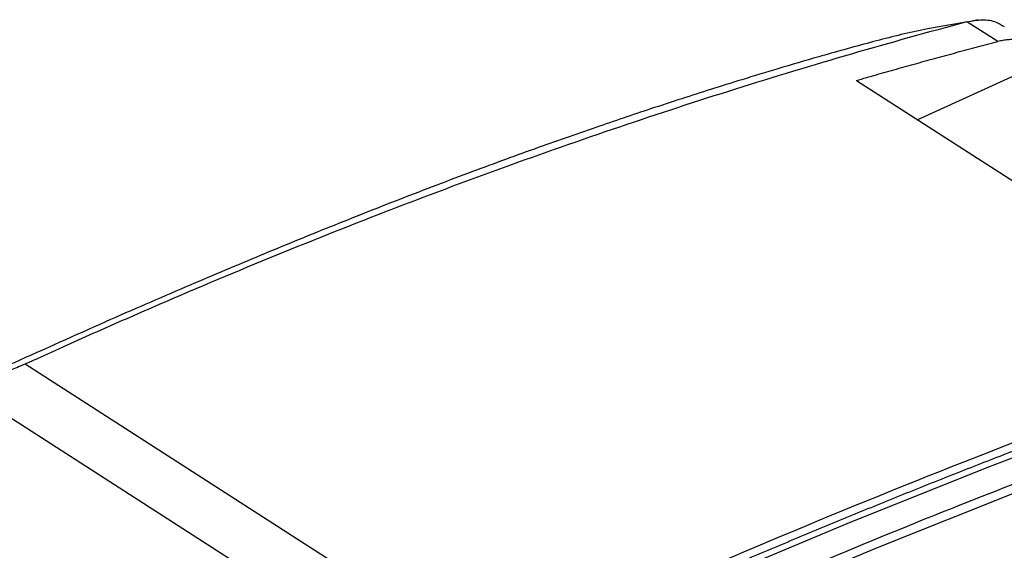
# Model space of a CAD drawing. Header units: millimetres. Extents: x -1111 to 1147, y -743 to 1146.
# Tile 104 of 203: x 883 to 963, y -374 to -331. Entities that reach past the tile are written whole.
import ezdxf

# ---------------------------------------------------------------- set-up
doc = ezdxf.new("R2010")
doc.units = ezdxf.units.MM

msp = doc.modelspace()

# ---------------------------------------------------------------- linework, layer by layer
at = {"color": 7, "linetype": 'Continuous', "lineweight": 25}
for p, q in [((962.938, -332.989), (960.418, -331.387)), ((961.352, -331.228), (960.568, -331.369)), ((951.407, -336.161), (985.379, -357.995))]:
    msp.add_line(p, q, dxfattribs=at)
at = {"color": 250, "linetype": 'Continuous', "lineweight": 25}
for p, q in [((956.377, -339.355), (967.111, -334.452)), ((921.669, -383.721), (883.636, -359.276)), ((917.044, -385.895), (878.741, -361.277))]:
    msp.add_line(p, q, dxfattribs=at)
at = {"color": 7, "linetype": 'Continuous', "lineweight": 25, "flags": 128}
for points in [[(893.231, -398.667), (904.731, -392.921), (916.229, -387.405), (927.72, -382.121), (939.2, -377.07), (950.667, -372.254), (962.115, -367.674), (973.542, -363.333), (984.943, -359.232)], [(981.139, -363.447), (975.979, -365.331), (964.553, -369.672), (953.104, -374.251), (941.638, -379.066), (930.158, -384.117), (918.667, -389.402), (913.156, -392.017)]]:
    msp.add_lwpolyline(points, dxfattribs=at)
at = {"color": 7, "linetype": 'Continuous', "lineweight": 25}
for points, knots in [([(960.34, -331.41), (959.087, -331.617), (956.416, -332.058), (952.334, -333.107), (948.418, -334.196), (945.146, -335.163), (942.183, -336.062), (939.577, -336.876), (937.111, -337.665), (933.996, -338.684), (929.989, -340.036), (925.038, -341.776), (919.608, -343.764), (913.927, -345.934), (908.153, -348.226), (902.44, -350.571), (896.465, -353.1), (889.904, -355.931), (884.146, -358.567), (880.58, -360.091), (879.501, -360.552)], [0, 0, 0, 0, 0.03628, 0.077339, 0.123795, 0.164699, 0.201207, 0.233368, 0.263151, 0.295627, 0.35265, 0.416996, 0.485959, 0.561445, 0.635317, 0.70753, 0.780372, 0.863794, 0.958794, 1, 1, 1, 1]), ([(960.418, -331.387), (954.151, -333.056), (947.867, -334.88), (935.263, -338.844), (928.943, -340.984), (916.267, -345.58), (909.912, -348.034), (900.352, -351.953), (897.16, -353.3), (892.367, -355.378), (890.768, -356.08), (888.368, -357.15), (887.568, -357.509), (886.367, -358.049), (885.967, -358.231), (885.166, -358.597), (884.765, -358.781), (884.365, -358.959)], [0, 0, 0, 0, 0.25, 0.25, 0.5, 0.5, 0.75, 0.75, 0.875, 0.875, 0.9375, 0.9375, 0.96875, 0.96875, 0.984375, 0.984375, 1, 1, 1, 1]), ([(960.418, -331.389), (960.843, -331.309), (961.694, -331.15), (962.734, -331.303), (963.251, -331.636), (963.464, -331.774)], [0, 0, 0, 0, 0.369679, 0.739388, 1, 1, 1, 1]), ([(951.407, -336.161), (951.952, -336.004), (953.044, -335.688), (954.684, -335.224), (956.327, -334.764), (957.974, -334.311), (959.625, -333.864), (961.281, -333.422), (962.385, -333.134), (962.938, -332.989)], [0, 0, 0, 0, 0.141581, 0.283584, 0.42601, 0.568862, 0.712143, 0.855855, 1, 1, 1, 1]), ([(967.111, -334.452), (967.077, -334.399), (967.007, -334.293), (966.896, -334.143), (966.779, -334), (966.655, -333.865), (966.526, -333.738), (966.391, -333.618), (966.165, -333.438), (965.83, -333.224), (965.341, -333.009), (964.788, -332.867), (964.248, -332.821), (963.768, -332.84), (963.357, -332.892), (963.078, -332.957), (962.938, -332.99)], [0, 0, 0, 0, 0.039548, 0.078981, 0.118349, 0.157698, 0.197078, 0.236537, 0.276121, 0.387952, 0.499924, 0.62874, 0.757691, 0.838398, 0.919031, 1, 1, 1, 1]), ([(985.36, -358.575), (984.663, -358.819), (983.268, -359.308), (981.174, -360.051), (979.08, -360.802), (976.985, -361.561), (974.89, -362.329), (972.794, -363.104), (970.698, -363.887), (968.601, -364.678), (966.503, -365.477), (964.405, -366.285), (962.306, -367.1), (960.207, -367.923), (958.107, -368.754), (956.006, -369.594), (953.905, -370.441), (951.803, -371.296), (949.701, -372.16), (947.598, -373.031), (945.495, -373.91), (943.391, -374.798), (941.286, -375.693), (939.181, -376.597), (937.075, -377.508), (934.968, -378.428), (932.861, -379.355), (930.754, -380.291), (928.645, -381.234), (926.537, -382.185), (925.13, -382.826), (924.427, -383.147)], [0, 0, 0, 0, 0.0345067, 0.0690083, 0.1035051, 0.1379975, 0.172486, 0.2069708, 0.2414525, 0.2759312, 0.3104075, 0.3448818, 0.3793543, 0.4138254, 0.4482957, 0.4827653, 0.5172348, 0.5517044, 0.5861746, 0.6206458, 0.6551183, 0.6895925, 0.7240688, 0.7585476, 0.7930292, 0.8275141, 0.8620025, 0.896495, 0.9309918, 0.9654933, 1, 1, 1, 1]), ([(883.636, -359.276), (883.428, -359.365), (883.033, -359.535), (882.479, -359.764), (881.879, -360.003), (881.328, -360.222), (880.87, -360.404), (880.469, -360.564), (880.144, -360.698), (879.824, -360.833), (879.396, -361.007), (879.04, -361.154), (878.741, -361.277)], [0, 0, 0, 0, 0.130437, 0.247922, 0.341214, 0.495448, 0.582137, 0.618881, 0.738597, 0.781845, 0.817029, 1, 1, 1, 1]), ([(898.908, -398.291), (905.364, -395.078), (919.471, -388.059), (941.24, -378.344), (964.192, -368.858), (979.441, -363.35), (987.066, -360.596)], [0, 0, 0, 0, 0.218986, 0.478416, 0.739208, 1, 1, 1, 1])]:
    msp.add_open_spline(points, degree=3, knots=knots, dxfattribs=at)
for points in [[(993.714, -355.055), (972.77, -362.05), (951.663, -370.278), (930.498, -379.698)], [(884.365, -358.959), (884.122, -359.067), (883.879, -359.173), (883.636, -359.275)]]:
    msp.add_open_spline(points, degree=3, dxfattribs=at)

doc.saveas('drawing.dxf')
